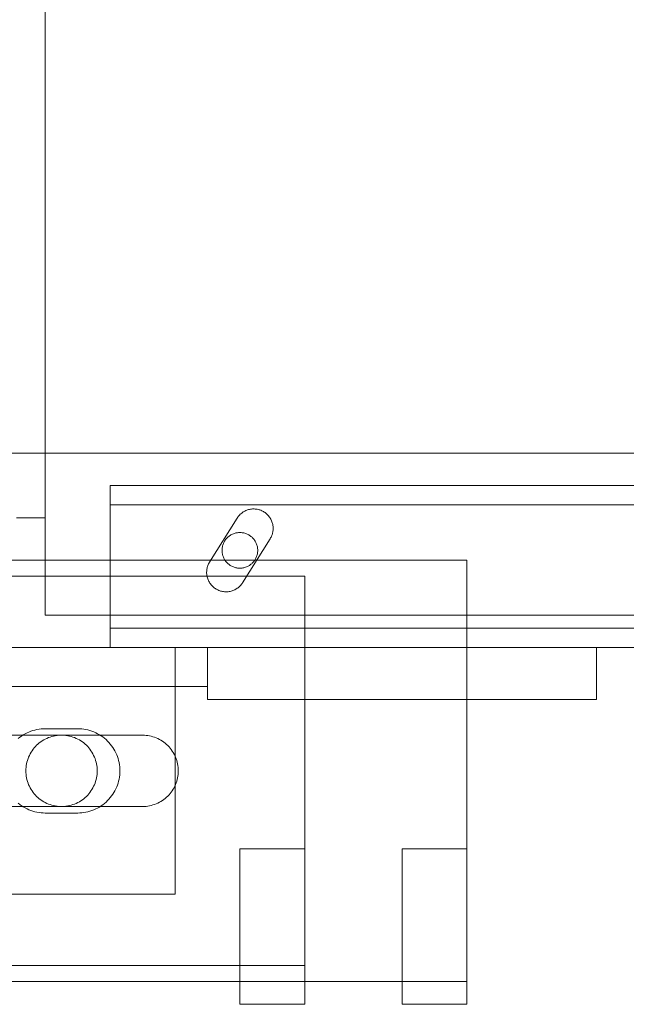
# Model space of a CAD drawing. Header units: millimetres. Extents: x -4395 to 65662, y -65530 to 6847.
# Tile 18 of 256: x 346 to 440, y -59265 to -59113. Entities that reach past the tile are written whole.
import ezdxf

# ---------------------------------------------------------------- set-up
doc = ezdxf.new("R2010")
doc.units = ezdxf.units.MM
doc.layers.add('R33_DET_superior_C05', color=7, linetype='Continuous', lineweight=0)

msp = doc.modelspace()

# ---------------------------------------------------------------- linework, layer by layer
at = {"layer": 'R33_DET_superior_C05'}
for p, q in [((350, -59205), (350, -58755)), ((300, -59180), (2800, -59180)), ((360, -59210), (360, -59185)), ((360, -59185), (2740, -59185)), ((360, -59188), (360, -59185)), ((360, -59188), (360, -59207)), ((360, -59188), (2740, -59188)), ((360, -59188), (360, -59205)), ((380.053, -59189.442), (379.948, -59189.547)), ((380.163, -59189.342), (380.053, -59189.442)), ((380.278, -59189.247), (380.163, -59189.342)), ((380.398, -59189.158), (380.278, -59189.247)), ((380.521, -59189.076), (380.398, -59189.158)), ((380.649, -59188.999), (380.521, -59189.076)), ((380.781, -59188.929), (380.649, -59188.999)), ((380.915, -59188.866), (380.781, -59188.929)), ((381.053, -59188.809), (380.915, -59188.866)), ((381.193, -59188.759), (381.053, -59188.809)), ((381.336, -59188.717), (381.193, -59188.759)), ((381.481, -59188.681), (381.336, -59188.717)), ((381.627, -59188.653), (381.481, -59188.681)), ((381.774, -59188.632), (381.627, -59188.653)), ((381.923, -59188.618), (381.774, -59188.632)), ((382.071, -59188.612), (381.923, -59188.618)), ((382.22, -59188.613), (382.071, -59188.612)), ((382.369, -59188.621), (382.22, -59188.613)), ((382.517, -59188.637), (382.369, -59188.621)), ((382.664, -59188.66), (382.517, -59188.637)), ((382.81, -59188.69), (382.664, -59188.66)), ((382.954, -59188.728), (382.81, -59188.69)), ((383.096, -59188.773), (382.954, -59188.728)), ((383.236, -59188.824), (383.096, -59188.773)), ((383.373, -59188.883), (383.236, -59188.824)), ((383.507, -59188.948), (383.373, -59188.883)), ((383.637, -59189.02), (383.507, -59188.948)), ((383.764, -59189.098), (383.637, -59189.02)), ((383.886, -59189.183), (383.764, -59189.098)), ((384.005, -59189.273), (383.886, -59189.183)), ((384.118, -59189.369), (384.005, -59189.273)), ((384.227, -59189.471), (384.118, -59189.369)), ((345.575, -59190), (346.544, -59190)), ((346.544, -59190), (347.396, -59190)), ((347.396, -59190), (348.131, -59190)), ((348.131, -59190), (348.746, -59190)), ((348.746, -59190), (349.24, -59190)), ((349.24, -59190), (349.612, -59190)), ((349.612, -59190), (349.86, -59190)), ((349.86, -59190), (349.984, -59190)), ((375.333, -59196.795), (379.583, -59190.017)), ((379.583, -59190.017), (379.666, -59189.893)), ((379.754, -59189.773), (379.666, -59189.893)), ((379.848, -59189.658), (379.754, -59189.773)), ((379.948, -59189.547), (379.848, -59189.658)), ((384.331, -59189.578), (384.227, -59189.471)), ((384.429, -59189.69), (384.331, -59189.578)), ((384.522, -59189.807), (384.429, -59189.69)), ((384.608, -59189.928), (384.522, -59189.807)), ((384.689, -59190.053), (384.608, -59189.928)), ((384.763, -59190.182), (384.689, -59190.053)), ((384.83, -59190.315), (384.763, -59190.182)), ((384.891, -59190.451), (384.83, -59190.315)), ((384.946, -59190.589), (384.891, -59190.451)), ((384.993, -59190.731), (384.946, -59190.589)), ((385.033, -59190.874), (384.993, -59190.731)), ((385.066, -59191.019), (385.033, -59190.874)), ((378.869, -59192.493), (378.745, -59192.553)), ((378.995, -59192.44), (378.869, -59192.493)), ((379.124, -59192.393), (378.995, -59192.44)), ((379.255, -59192.353), (379.124, -59192.393)), ((379.388, -59192.319), (379.255, -59192.353)), ((379.522, -59192.292), (379.388, -59192.319)), ((379.658, -59192.271), (379.522, -59192.292)), ((379.794, -59192.258), (379.658, -59192.271)), ((379.931, -59192.251), (379.794, -59192.258)), ((380.069, -59192.251), (379.931, -59192.251)), ((380.206, -59192.258), (380.069, -59192.251)), ((380.342, -59192.271), (380.206, -59192.258)), ((380.478, -59192.292), (380.342, -59192.271)), ((380.612, -59192.319), (380.478, -59192.292)), ((380.745, -59192.353), (380.612, -59192.319)), ((380.876, -59192.393), (380.745, -59192.353)), ((381.005, -59192.44), (380.876, -59192.393)), ((381.131, -59192.493), (381.005, -59192.44)), ((381.255, -59192.553), (381.131, -59192.493)), ((384.966, -59192.574), (385.008, -59192.44)), ((385.008, -59192.44), (385.044, -59192.305)), ((385.044, -59192.305), (385.073, -59192.168)), ((385.092, -59191.166), (385.066, -59191.019)), ((385.073, -59192.168), (385.096, -59192.03)), ((385.11, -59191.314), (385.092, -59191.166)), ((385.096, -59192.03), (385.112, -59191.891)), ((385.121, -59191.462), (385.11, -59191.314)), ((385.112, -59191.891), (385.122, -59191.751)), ((385.125, -59191.611), (385.121, -59191.462)), ((385.125, -59191.611), (385.122, -59191.751)), ((377.466, -59193.932), (377.416, -59194.059)), ((377.522, -59193.807), (377.466, -59193.932)), ((377.585, -59193.685), (377.522, -59193.807)), ((377.653, -59193.566), (377.585, -59193.685)), ((377.728, -59193.451), (377.653, -59193.566)), ((377.808, -59193.34), (377.728, -59193.451)), ((377.893, -59193.232), (377.808, -59193.34)), ((377.984, -59193.13), (377.893, -59193.232)), ((378.08, -59193.031), (377.984, -59193.13)), ((378.18, -59192.938), (378.08, -59193.031)), ((378.285, -59192.85), (378.18, -59192.938)), ((378.395, -59192.767), (378.285, -59192.85)), ((378.508, -59192.69), (378.395, -59192.767)), ((378.625, -59192.618), (378.508, -59192.69)), ((378.745, -59192.553), (378.625, -59192.618)), ((380.417, -59199.983), (384.667, -59193.205)), ((381.375, -59192.618), (381.255, -59192.553)), ((381.492, -59192.69), (381.375, -59192.618)), ((381.605, -59192.767), (381.492, -59192.69)), ((381.715, -59192.85), (381.605, -59192.767)), ((381.82, -59192.938), (381.715, -59192.85)), ((381.92, -59193.031), (381.82, -59192.938)), ((382.016, -59193.13), (381.92, -59193.031)), ((382.107, -59193.232), (382.016, -59193.13)), ((382.192, -59193.34), (382.107, -59193.232)), ((382.272, -59193.451), (382.192, -59193.34)), ((382.347, -59193.566), (382.272, -59193.451)), ((382.415, -59193.685), (382.347, -59193.566)), ((382.478, -59193.807), (382.415, -59193.685)), ((382.534, -59193.932), (382.478, -59193.807)), ((382.584, -59194.059), (382.534, -59193.932)), ((384.667, -59193.205), (384.738, -59193.085)), ((384.738, -59193.085), (384.804, -59192.961)), ((384.804, -59192.961), (384.864, -59192.835)), ((384.864, -59192.835), (384.918, -59192.705)), ((384.918, -59192.705), (384.966, -59192.574)), ((377.253, -59194.863), (377.25, -59195)), ((377.25, -59195), (377.253, -59195.137)), ((377.264, -59194.726), (377.253, -59194.863)), ((377.253, -59195.137), (377.264, -59195.274)), ((377.281, -59194.59), (377.264, -59194.726)), ((377.264, -59195.274), (377.281, -59195.41)), ((377.305, -59194.455), (377.281, -59194.59)), ((377.281, -59195.41), (377.305, -59195.545)), ((377.335, -59194.321), (377.305, -59194.455)), ((377.372, -59194.189), (377.335, -59194.321)), ((377.416, -59194.059), (377.372, -59194.189)), ((382.628, -59194.189), (382.584, -59194.059)), ((382.665, -59194.321), (382.628, -59194.189)), ((382.695, -59194.455), (382.665, -59194.321)), ((382.719, -59194.59), (382.695, -59194.455)), ((382.695, -59195.545), (382.719, -59195.41)), ((382.736, -59194.726), (382.719, -59194.59)), ((382.719, -59195.41), (382.736, -59195.274)), ((382.747, -59194.863), (382.736, -59194.726)), ((382.736, -59195.274), (382.747, -59195.137)), ((382.75, -59195), (382.747, -59194.863)), ((382.75, -59195), (382.747, -59195.137)), ((185, -59196.5), (415, -59196.5)), ((375.187, -59197.056), (375.124, -59197.192)), ((375.257, -59196.924), (375.187, -59197.056)), ((375.333, -59196.795), (375.257, -59196.924)), ((377.305, -59195.545), (377.335, -59195.679)), ((377.335, -59195.679), (377.372, -59195.811)), ((377.372, -59195.811), (377.416, -59195.941)), ((377.416, -59195.941), (377.466, -59196.068)), ((377.466, -59196.068), (377.522, -59196.193)), ((377.522, -59196.193), (377.585, -59196.315)), ((377.585, -59196.315), (377.653, -59196.434)), ((377.653, -59196.434), (377.728, -59196.549)), ((377.728, -59196.549), (377.808, -59196.66)), ((377.808, -59196.66), (377.893, -59196.768)), ((377.893, -59196.768), (377.984, -59196.87)), ((377.984, -59196.87), (378.08, -59196.969)), ((378.08, -59196.969), (378.18, -59197.062)), ((381.82, -59197.062), (381.92, -59196.969)), ((381.92, -59196.969), (382.016, -59196.87)), ((382.016, -59196.87), (382.107, -59196.768)), ((382.107, -59196.768), (382.192, -59196.66)), ((382.192, -59196.66), (382.272, -59196.549)), ((382.272, -59196.549), (382.347, -59196.434)), ((382.347, -59196.434), (382.415, -59196.315)), ((382.415, -59196.315), (382.478, -59196.193)), ((382.478, -59196.193), (382.534, -59196.068)), ((382.534, -59196.068), (382.584, -59195.941)), ((382.584, -59195.941), (382.628, -59195.811)), ((382.628, -59195.811), (382.665, -59195.679)), ((382.665, -59195.679), (382.695, -59195.545)), ((415, -59196.5), (415, -59261.5)), ((374.881, -59198.205), (374.875, -59198.354)), ((374.875, -59198.354), (374.877, -59198.504)), ((374.877, -59198.504), (374.887, -59198.653)), ((374.894, -59198.056), (374.881, -59198.205)), ((374.914, -59197.908), (374.894, -59198.056)), ((374.942, -59197.761), (374.914, -59197.908)), ((374.977, -59197.615), (374.942, -59197.761)), ((375.019, -59197.472), (374.977, -59197.615)), ((375.068, -59197.33), (375.019, -59197.472)), ((375.124, -59197.192), (375.068, -59197.33)), ((378.18, -59197.062), (378.285, -59197.15)), ((378.285, -59197.15), (378.395, -59197.233)), ((378.395, -59197.233), (378.508, -59197.31)), ((378.508, -59197.31), (378.625, -59197.382)), ((378.625, -59197.382), (378.745, -59197.447)), ((378.745, -59197.447), (378.869, -59197.507)), ((378.869, -59197.507), (378.995, -59197.56)), ((378.995, -59197.56), (379.124, -59197.607)), ((379.124, -59197.607), (379.255, -59197.647)), ((379.255, -59197.647), (379.388, -59197.681)), ((379.388, -59197.681), (379.522, -59197.708)), ((379.522, -59197.708), (379.658, -59197.729)), ((379.658, -59197.729), (379.794, -59197.742)), ((379.794, -59197.742), (379.931, -59197.749)), ((379.931, -59197.749), (380.069, -59197.749)), ((380.069, -59197.749), (380.206, -59197.742)), ((380.206, -59197.742), (380.342, -59197.729)), ((380.342, -59197.729), (380.478, -59197.708)), ((380.478, -59197.708), (380.612, -59197.681)), ((380.612, -59197.681), (380.745, -59197.647)), ((380.745, -59197.647), (380.876, -59197.607)), ((380.876, -59197.607), (381.005, -59197.56)), ((381.005, -59197.56), (381.131, -59197.507)), ((381.131, -59197.507), (381.255, -59197.447)), ((381.255, -59197.447), (381.375, -59197.382)), ((381.375, -59197.382), (381.492, -59197.31)), ((381.492, -59197.31), (381.605, -59197.233)), ((381.605, -59197.233), (381.715, -59197.15)), ((381.715, -59197.15), (381.82, -59197.062)), ((210, -59199), (390, -59199)), ((374.887, -59198.653), (374.904, -59198.802)), ((374.904, -59198.802), (374.928, -59198.949)), ((374.928, -59198.949), (374.959, -59199.096)), ((374.959, -59199.096), (374.998, -59199.24)), ((374.998, -59199.24), (375.044, -59199.382)), ((375.044, -59199.382), (375.097, -59199.522)), ((375.097, -59199.522), (375.157, -59199.659)), ((375.157, -59199.659), (375.224, -59199.793)), ((375.224, -59199.793), (375.297, -59199.924)), ((375.297, -59199.924), (375.377, -59200.05)), ((375.377, -59200.05), (375.463, -59200.173)), ((380.334, -59200.107), (380.417, -59199.983)), ((390, -59199), (390, -59259)), ((375.463, -59200.173), (375.555, -59200.291)), ((375.555, -59200.291), (375.653, -59200.404)), ((375.653, -59200.404), (375.756, -59200.512)), ((375.756, -59200.512), (375.864, -59200.615)), ((375.864, -59200.615), (375.978, -59200.713)), ((375.978, -59200.713), (376.096, -59200.804)), ((376.096, -59200.804), (376.218, -59200.89)), ((376.218, -59200.89), (376.345, -59200.969)), ((376.345, -59200.969), (376.476, -59201.043)), ((376.476, -59201.043), (376.61, -59201.109)), ((376.61, -59201.109), (376.747, -59201.169)), ((376.747, -59201.169), (376.887, -59201.221)), ((376.887, -59201.221), (377.029, -59201.267)), ((377.029, -59201.267), (377.174, -59201.306)), ((377.174, -59201.306), (377.32, -59201.337)), ((377.32, -59201.337), (377.468, -59201.361)), ((377.468, -59201.361), (377.616, -59201.378)), ((377.616, -59201.378), (377.766, -59201.387)), ((377.766, -59201.387), (377.915, -59201.389)), ((377.915, -59201.389), (378.065, -59201.383)), ((378.065, -59201.383), (378.214, -59201.37)), ((378.214, -59201.37), (378.362, -59201.349)), ((378.362, -59201.349), (378.509, -59201.321)), ((378.509, -59201.321), (378.654, -59201.286)), ((378.654, -59201.286), (378.798, -59201.243)), ((378.798, -59201.243), (378.939, -59201.194)), ((378.939, -59201.194), (379.077, -59201.137)), ((379.077, -59201.137), (379.213, -59201.074)), ((379.213, -59201.074), (379.345, -59201.004)), ((379.345, -59201.004), (379.474, -59200.928)), ((379.474, -59200.928), (379.598, -59200.845)), ((379.598, -59200.845), (379.718, -59200.756)), ((379.718, -59200.756), (379.834, -59200.661)), ((379.834, -59200.661), (379.945, -59200.56)), ((379.945, -59200.56), (380.051, -59200.455)), ((380.051, -59200.455), (380.151, -59200.344)), ((380.151, -59200.344), (380.245, -59200.228)), ((380.245, -59200.228), (380.334, -59200.107)), ((350, -59205), (2750, -59205)), ((350, -59205), (949.25, -59205)), ((360, -59205), (2740, -59205)), ((360, -59207), (2740, -59207)), ((230, -59210), (370, -59210)), ((300, -59210), (375, -59210)), ((360, -59210), (2740, -59210)), ((370, -59248), (370, -59210)), ((375, -59218), (375, -59210)), ((375, -59210), (435, -59210)), ((375, -59210), (375, -59216)), ((415, -59218), (415, -59210)), ((415, -59210), (435, -59210)), ((435, -59218), (435, -59210)), ((300, -59216), (375, -59216)), ((375, -59218), (435, -59218)), ((415, -59218), (435, -59218)), ((348.084, -59222.789), (347.777, -59222.892)), ((348.396, -59222.701), (348.084, -59222.789)), ((348.712, -59222.629), (348.396, -59222.701)), ((349.031, -59222.573), (348.712, -59222.629)), ((349.353, -59222.532), (349.031, -59222.573)), ((349.676, -59222.508), (349.353, -59222.532)), ((350, -59222.5), (349.676, -59222.508)), ((350, -59222.5), (355, -59222.5)), ((355, -59222.5), (355.319, -59222.508)), ((355.637, -59222.531), (355.319, -59222.508)), ((355.954, -59222.57), (355.637, -59222.531)), ((356.268, -59222.625), (355.954, -59222.57)), ((356.579, -59222.695), (356.268, -59222.625)), ((356.887, -59222.78), (356.579, -59222.695)), ((357.19, -59222.88), (356.887, -59222.78)), ((340, -59223.5), (365, -59223.5)), ((346.075, -59223.819), (345.822, -59224.021)), ((346.338, -59223.629), (346.075, -59223.819)), ((346.611, -59223.454), (346.338, -59223.629)), ((346.891, -59223.292), (346.611, -59223.454)), ((347.18, -59223.144), (346.891, -59223.292)), ((347.475, -59223.01), (347.18, -59223.144)), ((347.777, -59222.892), (347.475, -59223.01)), ((349.289, -59224.534), (349.516, -59224.38)), ((349.516, -59224.38), (349.75, -59224.237)), ((349.75, -59224.237), (349.991, -59224.106)), ((349.991, -59224.106), (350.238, -59223.987)), ((350.238, -59223.987), (350.491, -59223.88)), ((350.491, -59223.88), (350.748, -59223.786)), ((350.748, -59223.786), (351.01, -59223.706)), ((351.01, -59223.706), (351.276, -59223.638)), ((351.276, -59223.638), (351.545, -59223.584)), ((351.545, -59223.584), (351.816, -59223.543)), ((351.816, -59223.543), (352.089, -59223.515)), ((352.089, -59223.515), (352.363, -59223.502)), ((352.363, -59223.502), (352.637, -59223.502)), ((352.637, -59223.502), (352.911, -59223.515)), ((352.911, -59223.515), (353.184, -59223.543)), ((353.184, -59223.543), (353.455, -59223.584)), ((353.455, -59223.584), (353.724, -59223.638)), ((353.724, -59223.638), (353.99, -59223.706)), ((353.99, -59223.706), (354.252, -59223.786)), ((354.252, -59223.786), (354.509, -59223.88)), ((354.509, -59223.88), (354.762, -59223.987)), ((354.762, -59223.987), (355.009, -59224.106)), ((355.009, -59224.106), (355.25, -59224.237)), ((355.25, -59224.237), (355.484, -59224.38)), ((355.484, -59224.38), (355.711, -59224.534)), ((357.487, -59222.995), (357.19, -59222.88)), ((357.779, -59223.124), (357.487, -59222.995)), ((358.064, -59223.268), (357.779, -59223.124)), ((358.342, -59223.425), (358.064, -59223.268)), ((358.611, -59223.595), (358.342, -59223.425)), ((358.872, -59223.779), (358.611, -59223.595)), ((359.124, -59223.975), (358.872, -59223.779)), ((359.365, -59224.184), (359.124, -59223.975)), ((359.596, -59224.404), (359.365, -59224.184)), ((365, -59223.5), (365.27, -59223.507)), ((365.27, -59223.507), (365.539, -59223.526)), ((365.539, -59223.526), (365.807, -59223.56)), ((365.807, -59223.56), (366.073, -59223.606)), ((366.073, -59223.606), (366.336, -59223.665)), ((366.336, -59223.665), (366.597, -59223.737)), ((366.597, -59223.737), (366.853, -59223.822)), ((366.853, -59223.822), (367.105, -59223.919)), ((367.105, -59223.919), (367.352, -59224.028)), ((367.352, -59224.028), (367.593, -59224.149)), ((367.593, -59224.149), (367.828, -59224.282)), ((367.828, -59224.282), (368.056, -59224.427)), ((347.807, -59226.132), (347.956, -59225.902)), ((347.956, -59225.902), (348.116, -59225.679)), ((348.116, -59225.679), (348.287, -59225.465)), ((348.287, -59225.465), (348.468, -59225.259)), ((348.468, -59225.259), (348.66, -59225.063)), ((348.66, -59225.063), (348.861, -59224.876)), ((348.861, -59224.876), (349.071, -59224.7)), ((349.071, -59224.7), (349.289, -59224.534)), ((355.711, -59224.534), (355.929, -59224.7)), ((355.929, -59224.7), (356.139, -59224.876)), ((356.139, -59224.876), (356.34, -59225.063)), ((356.34, -59225.063), (356.532, -59225.259)), ((356.532, -59225.259), (356.713, -59225.465)), ((356.713, -59225.465), (356.884, -59225.679)), ((356.884, -59225.679), (357.044, -59225.902)), ((357.044, -59225.902), (357.193, -59226.132)), ((359.816, -59224.635), (359.596, -59224.404)), ((360.025, -59224.876), (359.816, -59224.635)), ((360.221, -59225.128), (360.025, -59224.876)), ((360.405, -59225.389), (360.221, -59225.128)), ((360.575, -59225.658), (360.405, -59225.389)), ((360.732, -59225.936), (360.575, -59225.658)), ((368.056, -59224.427), (368.276, -59224.582)), ((368.276, -59224.582), (368.489, -59224.748)), ((368.489, -59224.748), (368.694, -59224.925)), ((368.694, -59224.925), (368.889, -59225.111)), ((368.889, -59225.111), (369.075, -59225.306)), ((369.075, -59225.306), (369.252, -59225.511)), ((369.252, -59225.511), (369.418, -59225.724)), ((369.418, -59225.724), (369.573, -59225.944)), ((347.17, -59227.643), (347.244, -59227.379)), ((347.244, -59227.379), (347.332, -59227.119)), ((347.332, -59227.119), (347.432, -59226.864)), ((347.432, -59226.864), (347.545, -59226.614)), ((347.545, -59226.614), (347.67, -59226.37)), ((347.67, -59226.37), (347.807, -59226.132)), ((357.193, -59226.132), (357.33, -59226.37)), ((357.33, -59226.37), (357.455, -59226.614)), ((357.455, -59226.614), (357.568, -59226.864)), ((357.568, -59226.864), (357.668, -59227.119)), ((357.668, -59227.119), (357.756, -59227.379)), ((357.756, -59227.379), (357.83, -59227.643)), ((360.876, -59226.221), (360.732, -59225.936)), ((361.005, -59226.513), (360.876, -59226.221)), ((361.12, -59226.81), (361.005, -59226.513)), ((361.22, -59227.113), (361.12, -59226.81)), ((361.305, -59227.421), (361.22, -59227.113)), ((361.375, -59227.732), (361.305, -59227.421)), ((369.573, -59225.944), (369.718, -59226.172)), ((369.718, -59226.172), (369.851, -59226.407)), ((369.851, -59226.407), (369.972, -59226.648)), ((369.972, -59226.648), (370.081, -59226.895)), ((370.081, -59226.895), (370.178, -59227.147)), ((370.178, -59227.147), (370.263, -59227.403)), ((370.263, -59227.403), (370.335, -59227.664)), ((347, -59229), (347.007, -59228.726)), ((347.007, -59228.726), (347.027, -59228.452)), ((347.027, -59228.452), (347.061, -59228.18)), ((347.061, -59228.18), (347.109, -59227.91)), ((347.109, -59227.91), (347.17, -59227.643)), ((357.83, -59227.643), (357.891, -59227.91)), ((357.891, -59227.91), (357.939, -59228.18)), ((357.939, -59228.18), (357.973, -59228.452)), ((357.973, -59228.452), (357.993, -59228.726)), ((358, -59229), (357.993, -59228.726)), ((361.43, -59228.046), (361.375, -59227.732)), ((361.469, -59228.363), (361.43, -59228.046)), ((361.492, -59228.681), (361.469, -59228.363)), ((361.5, -59229), (361.492, -59228.681)), ((370.335, -59227.664), (370.394, -59227.927)), ((370.394, -59227.927), (370.44, -59228.193)), ((370.44, -59228.193), (370.474, -59228.461)), ((370.474, -59228.461), (370.493, -59228.73)), ((370.5, -59229), (370.493, -59228.73)), ((347.007, -59229.274), (347, -59229)), ((347.027, -59229.548), (347.007, -59229.274)), ((347.061, -59229.82), (347.027, -59229.548)), ((347.109, -59230.09), (347.061, -59229.82)), ((347.17, -59230.357), (347.109, -59230.09)), ((347.244, -59230.621), (347.17, -59230.357)), ((357.83, -59230.357), (357.756, -59230.621)), ((357.891, -59230.09), (357.83, -59230.357)), ((357.939, -59229.82), (357.891, -59230.09)), ((357.973, -59229.548), (357.939, -59229.82)), ((357.993, -59229.274), (357.973, -59229.548)), ((358, -59229), (357.993, -59229.274)), ((361.305, -59230.579), (361.375, -59230.268)), ((361.375, -59230.268), (361.43, -59229.954)), ((361.43, -59229.954), (361.469, -59229.637)), ((361.469, -59229.637), (361.492, -59229.319)), ((361.492, -59229.319), (361.5, -59229)), ((370.335, -59230.336), (370.263, -59230.597)), ((370.394, -59230.073), (370.335, -59230.336)), ((370.44, -59229.807), (370.394, -59230.073)), ((370.474, -59229.539), (370.44, -59229.807)), ((370.493, -59229.27), (370.474, -59229.539)), ((370.5, -59229), (370.493, -59229.27)), ((347.332, -59230.881), (347.244, -59230.621)), ((347.432, -59231.136), (347.332, -59230.881)), ((347.545, -59231.386), (347.432, -59231.136)), ((347.67, -59231.63), (347.545, -59231.386)), ((347.807, -59231.868), (347.67, -59231.63)), ((347.956, -59232.098), (347.807, -59231.868)), ((357.193, -59231.868), (357.044, -59232.098)), ((357.33, -59231.63), (357.193, -59231.868)), ((357.455, -59231.386), (357.33, -59231.63)), ((357.568, -59231.136), (357.455, -59231.386)), ((357.668, -59230.881), (357.568, -59231.136)), ((357.756, -59230.621), (357.668, -59230.881)), ((360.732, -59232.064), (360.876, -59231.779)), ((360.876, -59231.779), (361.005, -59231.487)), ((361.005, -59231.487), (361.12, -59231.19)), ((361.12, -59231.19), (361.22, -59230.887)), ((361.22, -59230.887), (361.305, -59230.579)), ((369.718, -59231.828), (369.573, -59232.056)), ((369.851, -59231.593), (369.718, -59231.828)), ((369.972, -59231.352), (369.851, -59231.593)), ((370.081, -59231.105), (369.972, -59231.352)), ((370.178, -59230.853), (370.081, -59231.105)), ((370.263, -59230.597), (370.178, -59230.853)), ((348.116, -59232.321), (347.956, -59232.098)), ((348.287, -59232.535), (348.116, -59232.321)), ((348.468, -59232.741), (348.287, -59232.535)), ((348.66, -59232.937), (348.468, -59232.741)), ((348.861, -59233.124), (348.66, -59232.937)), ((349.071, -59233.3), (348.861, -59233.124)), ((349.289, -59233.466), (349.071, -59233.3)), ((349.516, -59233.62), (349.289, -59233.466)), ((355.711, -59233.466), (355.484, -59233.62)), ((355.929, -59233.3), (355.711, -59233.466)), ((356.139, -59233.124), (355.929, -59233.3)), ((356.34, -59232.937), (356.139, -59233.124)), ((356.532, -59232.741), (356.34, -59232.937)), ((356.713, -59232.535), (356.532, -59232.741)), ((356.884, -59232.321), (356.713, -59232.535)), ((357.044, -59232.098), (356.884, -59232.321)), ((359.596, -59233.596), (359.816, -59233.365)), ((359.816, -59233.365), (360.025, -59233.124)), ((360.025, -59233.124), (360.221, -59232.872)), ((360.221, -59232.872), (360.405, -59232.611)), ((360.405, -59232.611), (360.575, -59232.342)), ((360.575, -59232.342), (360.732, -59232.064)), ((368.276, -59233.418), (368.056, -59233.573)), ((368.489, -59233.252), (368.276, -59233.418)), ((368.694, -59233.075), (368.489, -59233.252)), ((368.889, -59232.889), (368.694, -59233.075)), ((369.075, -59232.694), (368.889, -59232.889)), ((369.252, -59232.489), (369.075, -59232.694)), ((369.418, -59232.276), (369.252, -59232.489)), ((369.573, -59232.056), (369.418, -59232.276)), ((365, -59234.5), (340, -59234.5)), ((345.822, -59233.979), (346.075, -59234.181)), ((346.075, -59234.181), (346.338, -59234.371)), ((346.338, -59234.371), (346.611, -59234.546)), ((346.611, -59234.546), (346.891, -59234.708)), ((346.891, -59234.708), (347.18, -59234.856)), ((347.18, -59234.856), (347.475, -59234.99)), ((347.475, -59234.99), (347.777, -59235.108)), ((349.75, -59233.763), (349.516, -59233.62)), ((349.991, -59233.894), (349.75, -59233.763)), ((350.238, -59234.013), (349.991, -59233.894)), ((350.491, -59234.12), (350.238, -59234.013)), ((350.748, -59234.214), (350.491, -59234.12)), ((351.01, -59234.294), (350.748, -59234.214)), ((351.276, -59234.362), (351.01, -59234.294)), ((351.545, -59234.416), (351.276, -59234.362)), ((351.816, -59234.457), (351.545, -59234.416)), ((352.089, -59234.485), (351.816, -59234.457)), ((352.363, -59234.498), (352.089, -59234.485)), ((352.637, -59234.498), (352.363, -59234.498)), ((352.911, -59234.485), (352.637, -59234.498)), ((353.184, -59234.457), (352.911, -59234.485)), ((353.455, -59234.416), (353.184, -59234.457)), ((353.724, -59234.362), (353.455, -59234.416)), ((353.99, -59234.294), (353.724, -59234.362)), ((354.252, -59234.214), (353.99, -59234.294)), ((354.509, -59234.12), (354.252, -59234.214)), ((354.762, -59234.013), (354.509, -59234.12)), ((355.009, -59233.894), (354.762, -59234.013)), ((355.25, -59233.763), (355.009, -59233.894)), ((355.484, -59233.62), (355.25, -59233.763)), ((357.19, -59235.12), (357.487, -59235.005)), ((357.487, -59235.005), (357.779, -59234.876)), ((357.779, -59234.876), (358.064, -59234.732)), ((358.064, -59234.732), (358.342, -59234.575)), ((358.342, -59234.575), (358.611, -59234.405)), ((358.611, -59234.405), (358.872, -59234.221)), ((358.872, -59234.221), (359.124, -59234.025)), ((359.124, -59234.025), (359.365, -59233.816)), ((359.365, -59233.816), (359.596, -59233.596)), ((365.27, -59234.493), (365, -59234.5)), ((365.539, -59234.474), (365.27, -59234.493)), ((365.807, -59234.44), (365.539, -59234.474)), ((366.073, -59234.394), (365.807, -59234.44)), ((366.336, -59234.335), (366.073, -59234.394)), ((366.597, -59234.263), (366.336, -59234.335)), ((366.853, -59234.178), (366.597, -59234.263)), ((367.105, -59234.081), (366.853, -59234.178)), ((367.352, -59233.972), (367.105, -59234.081)), ((367.593, -59233.851), (367.352, -59233.972)), ((367.828, -59233.718), (367.593, -59233.851)), ((368.056, -59233.573), (367.828, -59233.718)), ((347.777, -59235.108), (348.084, -59235.211)), ((348.084, -59235.211), (348.396, -59235.299)), ((348.396, -59235.299), (348.712, -59235.371)), ((348.712, -59235.371), (349.031, -59235.427)), ((349.031, -59235.427), (349.353, -59235.468)), ((349.353, -59235.468), (349.676, -59235.492)), ((350, -59235.5), (349.676, -59235.492)), ((355, -59235.5), (350, -59235.5)), ((355, -59235.5), (355.319, -59235.492)), ((355.319, -59235.492), (355.637, -59235.469)), ((355.637, -59235.469), (355.954, -59235.43)), ((355.954, -59235.43), (356.268, -59235.375)), ((356.268, -59235.375), (356.579, -59235.305)), ((356.579, -59235.305), (356.887, -59235.22)), ((356.887, -59235.22), (357.19, -59235.12)), ((380, -59241), (380, -59265)), ((380, -59241), (390, -59241)), ((390, -59241), (390, -59265)), ((405, -59241), (405, -59265)), ((405, -59241), (415, -59241)), ((415, -59241), (415, -59265)), ((390, -59247.017), (390, -59247.002)), ((390, -59247.047), (390, -59247.017)), ((390, -59247.091), (390, -59247.047)), ((390, -59247.15), (390, -59247.091)), ((390, -59247.224), (390, -59247.15)), ((230, -59248), (370, -59248)), ((390, -59247.312), (390, -59247.224)), ((390, -59247.415), (390, -59247.312)), ((390, -59247.531), (390, -59247.415)), ((390, -59247.661), (390, -59247.531)), ((390, -59247.804), (390, -59247.661)), ((390, -59247.96), (390, -59247.804)), ((390, -59248.128), (390, -59247.96)), ((390, -59248.309), (390, -59248.128)), ((390, -59248.501), (390, -59248.309)), ((390, -59248.705), (390, -59248.501)), ((405, -59247.914), (405, -59247.902)), ((405, -59247.94), (405, -59247.914)), ((405, -59247.977), (405, -59247.94)), ((405, -59248.028), (405, -59247.977)), ((405, -59248.091), (405, -59248.028)), ((405, -59248.166), (405, -59248.091)), ((405, -59248.253), (405, -59248.166)), ((405, -59248.351), (405, -59248.253)), ((405, -59248.462), (405, -59248.351)), ((405, -59248.583), (405, -59248.462)), ((405, -59248.716), (405, -59248.583)), ((415, -59247.902), (415, -59247.914)), ((415, -59247.914), (415, -59247.94)), ((415, -59247.94), (415, -59247.977)), ((415, -59247.977), (415, -59248.028)), ((415, -59248.028), (415, -59248.091)), ((415, -59248.091), (415, -59248.166)), ((415, -59248.166), (415, -59248.253)), ((415, -59248.253), (415, -59248.351)), ((415, -59248.351), (415, -59248.462)), ((415, -59248.462), (415, -59248.583)), ((415, -59248.583), (415, -59248.716)), ((390, -59248.919), (390, -59248.705)), ((390, -59249.143), (390, -59248.919)), ((390, -59249.377), (390, -59249.143)), ((390, -59249.62), (390, -59249.377)), ((390, -59249.871), (390, -59249.62)), ((390, -59250.13), (390, -59249.871)), ((390, -59250.397), (390, -59250.13)), ((405, -59248.859), (405, -59248.716)), ((405, -59249.013), (405, -59248.859)), ((405, -59249.176), (405, -59249.013)), ((405, -59249.349), (405, -59249.176)), ((405, -59249.531), (405, -59249.349)), ((405, -59249.722), (405, -59249.531)), ((405, -59249.921), (405, -59249.722)), ((405, -59250.127), (405, -59249.921)), ((405, -59250.341), (405, -59250.127)), ((415, -59248.716), (415, -59248.859)), ((415, -59248.859), (415, -59249.013)), ((415, -59249.013), (415, -59249.176)), ((415, -59249.176), (415, -59249.349)), ((415, -59249.349), (415, -59249.531)), ((415, -59249.531), (415, -59249.722)), ((415, -59249.722), (415, -59249.921)), ((415, -59249.921), (415, -59250.127)), ((415, -59250.127), (415, -59250.341)), ((390, -59250.669), (390, -59250.397)), ((390, -59250.948), (390, -59250.669)), ((390, -59251.231), (390, -59250.948)), ((390, -59251.519), (390, -59251.231)), ((390, -59251.811), (390, -59251.519)), ((405, -59250.561), (405, -59250.341)), ((405, -59250.787), (405, -59250.561)), ((405, -59251.019), (405, -59250.787)), ((405, -59251.256), (405, -59251.019)), ((405, -59251.497), (405, -59251.256)), ((405, -59251.742), (405, -59251.497)), ((415, -59250.341), (415, -59250.561)), ((415, -59250.561), (415, -59250.787)), ((415, -59250.787), (415, -59251.019)), ((415, -59251.019), (415, -59251.256)), ((415, -59251.256), (415, -59251.497)), ((415, -59251.497), (415, -59251.742)), ((390, -59252.106), (390, -59251.811)), ((390, -59252.403), (390, -59252.106)), ((390, -59252.701), (390, -59252.403)), ((390, -59253), (390, -59252.701)), ((390, -59253), (390, -59253.299)), ((405, -59251.989), (405, -59251.742)), ((405, -59252.24), (405, -59251.989)), ((405, -59252.492), (405, -59252.24)), ((405, -59252.746), (405, -59252.492)), ((405, -59253), (405, -59252.746)), ((405, -59253), (405, -59253.254)), ((415, -59251.742), (415, -59251.989)), ((415, -59251.989), (415, -59252.24)), ((415, -59252.24), (415, -59252.492)), ((415, -59252.492), (415, -59252.746)), ((415, -59252.746), (415, -59253)), ((415, -59253), (415, -59253.254)), ((390, -59253.299), (390, -59253.597)), ((390, -59253.597), (390, -59253.894)), ((390, -59253.894), (390, -59254.189)), ((390, -59254.189), (390, -59254.481)), ((390, -59254.481), (390, -59254.769)), ((405, -59253.508), (405, -59253.254)), ((405, -59253.76), (405, -59253.508)), ((405, -59254.011), (405, -59253.76)), ((405, -59254.258), (405, -59254.011)), ((405, -59254.503), (405, -59254.258)), ((405, -59254.744), (405, -59254.503)), ((405, -59254.981), (405, -59254.744)), ((415, -59253.508), (415, -59253.254)), ((415, -59253.76), (415, -59253.508)), ((415, -59254.011), (415, -59253.76)), ((415, -59254.258), (415, -59254.011)), ((415, -59254.503), (415, -59254.258)), ((415, -59254.744), (415, -59254.503)), ((415, -59254.981), (415, -59254.744)), ((390, -59254.769), (390, -59255.052)), ((390, -59255.052), (390, -59255.331)), ((390, -59255.331), (390, -59255.603)), ((390, -59255.603), (390, -59255.87)), ((390, -59255.87), (390, -59256.129)), ((390, -59256.129), (390, -59256.38)), ((405, -59255.213), (405, -59254.981)), ((405, -59255.439), (405, -59255.213)), ((405, -59255.659), (405, -59255.439)), ((405, -59255.873), (405, -59255.659)), ((405, -59256.079), (405, -59255.873)), ((405, -59256.278), (405, -59256.079)), ((415, -59255.213), (415, -59254.981)), ((415, -59255.439), (415, -59255.213)), ((415, -59255.659), (415, -59255.439)), ((415, -59255.873), (415, -59255.659)), ((415, -59256.079), (415, -59255.873)), ((415, -59256.278), (415, -59256.079)), ((390, -59256.38), (390, -59256.623)), ((390, -59256.623), (390, -59256.857)), ((390, -59256.857), (390, -59257.081)), ((390, -59257.081), (390, -59257.295)), ((390, -59257.295), (390, -59257.499)), ((390, -59257.499), (390, -59257.691)), ((390, -59257.691), (390, -59257.872)), ((405, -59256.469), (405, -59256.278)), ((405, -59256.651), (405, -59256.469)), ((405, -59256.824), (405, -59256.651)), ((405, -59256.987), (405, -59256.824)), ((405, -59257.141), (405, -59256.987)), ((405, -59257.284), (405, -59257.141)), ((405, -59257.417), (405, -59257.284)), ((405, -59257.538), (405, -59257.417)), ((405, -59257.649), (405, -59257.538)), ((405, -59257.747), (405, -59257.649)), ((405, -59257.834), (405, -59257.747)), ((415, -59256.469), (415, -59256.278)), ((415, -59256.651), (415, -59256.469)), ((415, -59256.824), (415, -59256.651)), ((415, -59256.987), (415, -59256.824)), ((415, -59257.141), (415, -59256.987)), ((415, -59257.284), (415, -59257.141)), ((415, -59257.417), (415, -59257.284)), ((415, -59257.538), (415, -59257.417)), ((415, -59257.649), (415, -59257.538)), ((415, -59257.747), (415, -59257.649)), ((415, -59257.834), (415, -59257.747)), ((210, -59259), (390, -59259)), ((390, -59257.872), (390, -59258.04)), ((390, -59258.04), (390, -59258.196)), ((390, -59258.196), (390, -59258.339)), ((390, -59258.339), (390, -59258.469)), ((390, -59258.469), (390, -59258.585)), ((390, -59258.585), (390, -59258.688)), ((390, -59258.688), (390, -59258.776)), ((390, -59258.776), (390, -59258.85)), ((390, -59258.85), (390, -59258.909)), ((390, -59258.909), (390, -59258.953)), ((390, -59258.953), (390, -59258.983)), ((390, -59258.983), (390, -59258.998)), ((405, -59257.909), (405, -59257.834)), ((405, -59257.972), (405, -59257.909)), ((405, -59258.023), (405, -59257.972)), ((405, -59258.06), (405, -59258.023)), ((405, -59258.086), (405, -59258.06)), ((405, -59258.098), (405, -59258.086)), ((415, -59257.909), (415, -59257.834)), ((415, -59257.972), (415, -59257.909)), ((415, -59258.023), (415, -59257.972)), ((415, -59258.06), (415, -59258.023)), ((415, -59258.086), (415, -59258.06)), ((415, -59258.098), (415, -59258.086)), ((185, -59261.5), (415, -59261.5)), ((380, -59265), (390, -59265)), ((405, -59265), (415, -59265))]:
    msp.add_line(p, q, dxfattribs=at)

doc.saveas('drawing.dxf')
